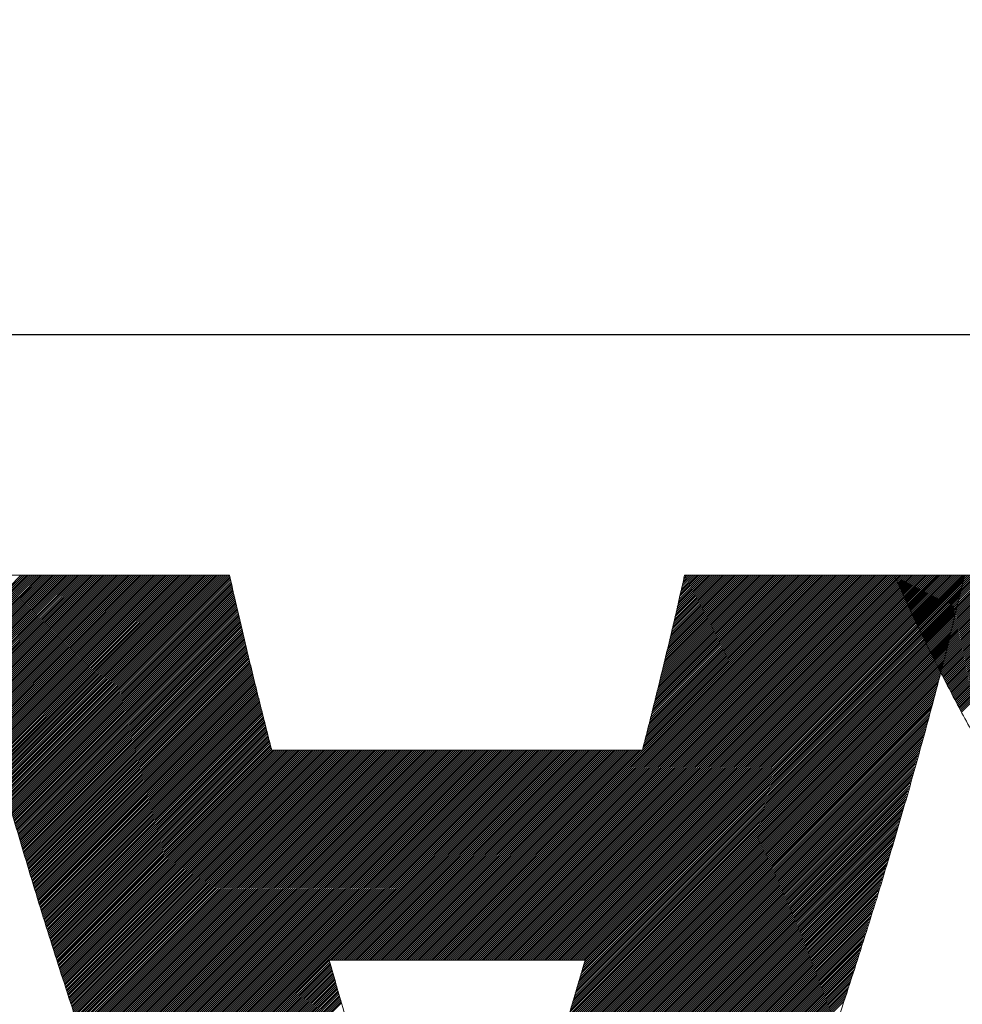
# Model space of a CAD drawing. Header units: millimetres. Extents: x 0 to 1300, y 0 to 891.
# Tile 63 of 127: x 175 to 179.31, y 585.44 to 589.94. Entities that reach past the tile are written whole.
import ezdxf

# ---------------------------------------------------------------- set-up
doc = ezdxf.new("R2010")
doc.units = ezdxf.units.MM
doc.header["$LTSCALE"] = 0.545669
doc.layers.add('NoLayerName_001', color=7, linetype='Continuous')

# ---------------------------------------------------------------- blocks, each defined once
blk = doc.blocks.new('JZB_0008')
at = {"layer": 'NoLayerName_001', "color": 7, "linetype": 'Continuous', "lineweight": 25}
for p, q in [((11.0059, 4.8402), (10.7433, 4.5776)), ((11.0148, 4.8402), (10.745, 4.5704)), ((11.0237, 4.8402), (10.7467, 4.5632)), ((11.0326, 4.8402), (10.7484, 4.5561)), ((11.0415, 4.8402), (10.7502, 4.5489)), ((11.0504, 4.8402), (10.7519, 4.5417)), ((11.0593, 4.8402), (10.7537, 4.5346)), ((11.0682, 4.8402), (10.7556, 4.5276)), ((11.0771, 4.8402), (10.7574, 4.5205)), ((11.086, 4.8402), (10.7592, 4.5134)), ((11.095, 4.8402), (10.7611, 4.5063)), ((11.1039, 4.8402), (10.7629, 4.4992)), ((11.1128, 4.8402), (10.7647, 4.4922)), ((11.1217, 4.8402), (10.7665, 4.4851)), ((11.1306, 4.8402), (10.7684, 4.478)), ((11.1395, 4.8402), (10.7702, 4.4709)), ((11.1484, 4.8402), (10.772, 4.4638)), ((11.1573, 4.8402), (10.7739, 4.4568)), ((11.1662, 4.8402), (10.7757, 4.4497)), ((11.1751, 4.8402), (10.7775, 4.4426)), ((11.184, 4.8402), (10.7793, 4.4355)), ((11.1929, 4.8402), (10.7812, 4.4284)), ((11.2019, 4.8402), (10.783, 4.4214)), ((11.2108, 4.8402), (10.7848, 4.4143)), ((11.2197, 4.8402), (10.7867, 4.4072)), ((11.2286, 4.8402), (10.7885, 4.4001)), ((11.2375, 4.8402), (10.7903, 4.393)), ((11.2464, 4.8402), (10.7922, 4.386)), ((11.2553, 4.8402), (10.794, 4.3789)), ((11.2642, 4.8402), (10.7958, 4.3718)), ((11.2731, 4.8402), (10.7976, 4.3647)), ((11.282, 4.8402), (10.7995, 4.3576)), ((11.2909, 4.8402), (10.8013, 4.3506)), ((11.2998, 4.8402), (10.8031, 4.3435)), ((11.3088, 4.8402), (10.805, 4.3364)), ((11.3177, 4.8402), (10.8068, 4.3293)), ((11.3266, 4.8402), (10.8086, 4.3223)), ((11.3355, 4.8402), (10.8104, 4.3152)), ((11.3444, 4.8402), (10.8123, 4.3081)), ((11.3533, 4.8402), (10.8141, 4.301)), ((11.3622, 4.8402), (10.8159, 4.2939)), ((11.3711, 4.8402), (10.8178, 4.2869)), ((11.38, 4.8402), (10.8196, 4.2798)), ((11.3889, 4.8402), (10.8214, 4.2727)), ((11.3978, 4.8402), (10.8232, 4.2656)), ((11.4067, 4.8402), (10.8251, 4.2585)), ((11.4157, 4.8402), (10.8269, 4.2515)), ((11.4246, 4.8402), (10.8287, 4.2444)), ((11.4335, 4.8402), (10.8306, 4.2373)), ((11.4424, 4.8402), (10.8325, 4.2303)), ((11.4513, 4.8402), (10.8344, 4.2234)), ((11.4602, 4.8402), (10.8364, 4.2164)), ((11.4691, 4.8402), (10.8384, 4.2095)), ((11.478, 4.8402), (10.8403, 4.2025)), ((11.4869, 4.8402), (10.8423, 4.1956)), ((11.4958, 4.8402), (10.8442, 4.1886)), ((11.5047, 4.8402), (10.8462, 4.1817)), ((11.5136, 4.8402), (10.8482, 4.1747)), ((11.5226, 4.8402), (10.8501, 4.1678)), ((11.5315, 4.8402), (10.8521, 4.1608)), ((11.5404, 4.8402), (10.8541, 4.1539)), ((11.5493, 4.8402), (10.856, 4.1469)), ((11.5582, 4.8402), (10.858, 4.14)), ((11.5671, 4.8402), (10.8599, 4.133)), ((11.576, 4.8402), (10.8619, 4.1261)), ((11.5849, 4.8402), (10.8639, 4.1192)), ((11.5938, 4.8402), (10.8658, 4.1122)), ((11.6027, 4.8402), (10.8678, 4.1053)), ((11.6116, 4.8402), (10.8697, 4.0983)), ((11.6206, 4.8402), (10.8717, 4.0914)), ((11.6295, 4.8402), (10.8737, 4.0844)), ((11.6384, 4.8402), (10.8756, 4.0775)), ((11.6473, 4.8402), (10.8776, 4.0705)), ((11.6562, 4.8402), (10.8795, 4.0636)), ((11.6651, 4.8402), (10.8815, 4.0566)), ((11.674, 4.8402), (10.8835, 4.0497)), ((11.6829, 4.8402), (10.8854, 4.0427)), ((11.6918, 4.8402), (10.8874, 4.0358)), ((11.7007, 4.8402), (10.8893, 4.0288)), ((11.7096, 4.8402), (10.8913, 4.0219)), ((11.7185, 4.8402), (10.8933, 4.0149)), ((11.7275, 4.8402), (10.8952, 4.008)), ((11.7364, 4.8402), (10.8972, 4.001)), ((11.7453, 4.8402), (10.8992, 3.9941)), ((11.7542, 4.8402), (10.9011, 3.9871)), ((11.7631, 4.8402), (10.9031, 3.9802)), ((11.772, 4.8402), (10.905, 3.9733)), ((11.7809, 4.8402), (10.907, 3.9663)), ((11.7898, 4.8402), (10.909, 3.9594)), ((11.7987, 4.8402), (10.9109, 3.9524)), ((11.8076, 4.8402), (10.9129, 3.9455)), ((11.8165, 4.8402), (10.9148, 3.9385)), ((11.8254, 4.8402), (10.9168, 3.9316)), ((11.8344, 4.8402), (10.9188, 3.9246)), ((11.8433, 4.8402), (10.9207, 3.9177)), ((11.8522, 4.8402), (10.9227, 3.9107)), ((11.8611, 4.8402), (10.9246, 3.9038)), ((11.87, 4.8402), (10.9266, 3.8968)), ((11.8789, 4.8402), (10.9286, 3.8899)), ((11.8878, 4.8402), (10.9305, 3.8829)), ((11.8967, 4.8402), (10.9325, 3.876)), ((11.9056, 4.8402), (10.9344, 3.869)), ((11.9145, 4.8402), (10.9364, 3.8621)), ((11.9234, 4.8402), (10.9384, 3.8551)), ((11.9323, 4.8402), (10.9403, 3.8482)), ((11.9413, 4.8402), (10.9423, 3.8413)), ((11.9502, 4.8402), (10.9443, 3.8343)), ((11.9591, 4.8402), (10.9462, 3.8274)), ((11.9616, 4.8339), (10.9482, 3.8204)), ((11.9633, 4.8266), (10.9501, 3.8135)), ((11.965, 4.8194), (10.9521, 3.8065)), ((14.6494, 4.8402), (12.8899, 3.0807)), ((14.6583, 4.8402), (12.8988, 3.0807)), ((14.6672, 4.8402), (12.9078, 3.0807)), ((14.6761, 4.8402), (12.9167, 3.0807)), ((14.6851, 4.8402), (12.9256, 3.0807)), ((14.694, 4.8402), (12.9345, 3.0807)), ((14.7029, 4.8402), (12.9434, 3.0807)), ((14.7118, 4.8402), (12.9523, 3.0807)), ((14.7207, 4.8402), (12.9612, 3.0807)), ((14.7296, 4.8402), (12.9701, 3.0807)), ((14.7385, 4.8402), (12.979, 3.0807)), ((14.7474, 4.8402), (12.9879, 3.0807)), ((14.7563, 4.8402), (12.9968, 3.0807)), ((14.7652, 4.8402), (13.0057, 3.0807)), ((14.7741, 4.8402), (13.0147, 3.0807)), ((14.783, 4.8402), (13.0236, 3.0807)), ((14.792, 4.8402), (13.0325, 3.0807)), ((14.8009, 4.8402), (13.0414, 3.0807)), ((14.8098, 4.8402), (13.0503, 3.0807)), ((14.8187, 4.8402), (13.0592, 3.0807)), ((14.8276, 4.8402), (13.0681, 3.0807)), ((14.8365, 4.8402), (13.077, 3.0807)), ((14.8454, 4.8402), (13.0859, 3.0807)), ((14.8543, 4.8402), (13.0948, 3.0807)), ((14.8632, 4.8402), (13.1037, 3.0807)), ((14.8721, 4.8402), (13.1126, 3.0807)), ((14.881, 4.8402), (13.1216, 3.0807)), ((14.8899, 4.8402), (13.1305, 3.0807)), ((14.8989, 4.8402), (13.1394, 3.0807)), ((14.9078, 4.8402), (13.1483, 3.0807)), ((14.9167, 4.8402), (13.1572, 3.0807)), ((14.9256, 4.8402), (13.1661, 3.0807)), ((14.9345, 4.8402), (13.175, 3.0807)), ((14.9434, 4.8402), (13.1839, 3.0807)), ((14.9523, 4.8402), (13.1928, 3.0807)), ((14.9612, 4.8402), (13.2017, 3.0807)), ((14.9701, 4.8402), (13.2106, 3.0807)), ((14.979, 4.8402), (13.2196, 3.0807)), ((14.9879, 4.8402), (13.2285, 3.0807)), ((14.9968, 4.8402), (13.2374, 3.0807)), ((15.0058, 4.8402), (13.2463, 3.0807)), ((15.0147, 4.8402), (13.2552, 3.0807)), ((15.0236, 4.8402), (13.2641, 3.0807)), ((15.0325, 4.8402), (13.273, 3.0807)), ((15.0414, 4.8402), (13.2819, 3.0807)), ((15.0503, 4.8402), (13.2908, 3.0807)), ((15.0592, 4.8402), (13.2997, 3.0807)), ((15.0681, 4.8402), (13.3086, 3.0807)), ((15.077, 4.8402), (13.3175, 3.0807)), ((15.0859, 4.8402), (13.3265, 3.0807)), ((15.0948, 4.8402), (13.3354, 3.0807)), ((15.1037, 4.8402), (13.3443, 3.0807)), ((15.1127, 4.8402), (13.3532, 3.0807)), ((15.1216, 4.8402), (13.3621, 3.0807)), ((15.1305, 4.8402), (13.371, 3.0807)), ((15.1394, 4.8402), (13.3799, 3.0807)), ((15.1483, 4.8402), (13.3888, 3.0807)), ((15.1572, 4.8402), (13.3977, 3.0807)), ((15.1661, 4.8402), (13.4066, 3.0807)), ((15.175, 4.8402), (13.4155, 3.0807)), ((15.1839, 4.8402), (13.4244, 3.0807)), ((15.1928, 4.8402), (13.4334, 3.0807)), ((15.2017, 4.8402), (13.4423, 3.0807)), ((15.2106, 4.8402), (13.4512, 3.0807)), ((15.2196, 4.8402), (13.4601, 3.0807)), ((15.2285, 4.8402), (13.469, 3.0807)), ((15.2374, 4.8402), (13.4779, 3.0807)), ((15.2463, 4.8402), (13.4868, 3.0807)), ((15.2552, 4.8402), (13.4957, 3.0807)), ((15.2641, 4.8402), (13.5046, 3.0807)), ((15.273, 4.8402), (13.5135, 3.0807)), ((15.2819, 4.8402), (13.5224, 3.0807)), ((15.2908, 4.8402), (13.5313, 3.0807)), ((15.2997, 4.8402), (13.5403, 3.0807)), ((15.3086, 4.8402), (13.5492, 3.0807)), ((15.3176, 4.8402), (13.5581, 3.0807)), ((15.3183, 4.832), (13.567, 3.0807)), ((15.3155, 4.8203), (13.5759, 3.0807)), ((14.6405, 4.8402), (13.8497, 4.0494)), ((14.6316, 4.8402), (13.8527, 4.0613)), ((14.6227, 4.8402), (13.8556, 4.0731)), ((14.6138, 4.8402), (13.8586, 4.085)), ((14.6049, 4.8402), (13.8615, 4.0969)), ((14.596, 4.8402), (13.8645, 4.1087)), ((14.5871, 4.8402), (13.8674, 4.1206)), ((14.5782, 4.8402), (13.8704, 4.1325)), ((14.5692, 4.8402), (13.8734, 4.1443)), ((14.5603, 4.8402), (13.8763, 4.1562)), ((14.5514, 4.8402), (13.8793, 4.1681)), ((14.5425, 4.8402), (13.8822, 4.1799)), ((14.5336, 4.8402), (13.8852, 4.1918)), ((14.5247, 4.8402), (13.8881, 4.2037)), ((14.5158, 4.8402), (13.8911, 4.2155)), ((14.5069, 4.8402), (13.8941, 4.2274)), ((14.498, 4.8402), (13.897, 4.2392)), ((14.4891, 4.8402), (13.9, 4.2511)), ((14.4802, 4.8402), (13.9029, 4.263)), ((14.4712, 4.8402), (13.9059, 4.2748)), ((14.4623, 4.8402), (13.9088, 4.2867)), ((14.4534, 4.8402), (13.9118, 4.2986)), ((14.4445, 4.8402), (13.9148, 4.3104)), ((14.4356, 4.8402), (13.9177, 4.3223)), ((14.4267, 4.8402), (13.9207, 4.3342)), ((14.4178, 4.8402), (13.9236, 4.346)), ((14.4089, 4.8402), (13.9266, 4.3579)), ((14.4, 4.8402), (13.9295, 4.3698)), ((14.3911, 4.8402), (13.9325, 4.3816)), ((14.3822, 4.8402), (13.9354, 4.3935)), ((14.3733, 4.8402), (13.9384, 4.4054)), ((14.3643, 4.8402), (13.9414, 4.4172)), ((14.3554, 4.8402), (13.9443, 4.4291)), ((14.3465, 4.8402), (13.9473, 4.441)), ((14.3376, 4.8402), (13.9502, 4.4528)), ((14.3287, 4.8402), (13.9529, 4.4644)), ((14.3198, 4.8402), (13.9556, 4.476)), ((14.3109, 4.8402), (13.9583, 4.4876)), ((14.302, 4.8402), (13.961, 4.4992)), ((14.2931, 4.8402), (13.9637, 4.5108)), ((14.2842, 4.8402), (13.9664, 4.5224)), ((14.2753, 4.8402), (13.9691, 4.534)), ((14.2664, 4.8402), (13.9718, 4.5457)), ((14.2574, 4.8402), (13.9745, 4.5573)), ((14.2485, 4.8402), (13.9772, 4.5689)), ((14.2396, 4.8402), (13.9799, 4.5805)), ((14.2307, 4.8402), (13.9826, 4.5921)), ((14.2218, 4.8402), (13.9853, 4.6037)), ((14.2129, 4.8402), (13.988, 4.6153)), ((14.204, 4.8402), (13.9907, 4.6269)), ((14.1951, 4.8402), (13.9934, 4.6385)), ((14.1862, 4.8402), (13.9961, 4.6501)), ((14.1773, 4.8402), (13.9987, 4.6617)), ((14.1684, 4.8402), (14.0014, 4.6733)), ((14.1595, 4.8402), (14.0041, 4.6849)), ((14.1505, 4.8402), (14.0068, 4.6965)), ((14.1416, 4.8402), (14.0095, 4.7081)), ((14.1327, 4.8402), (14.0122, 4.7197)), ((14.1238, 4.8402), (14.0149, 4.7313)), ((14.1149, 4.8402), (14.0176, 4.7429)), ((14.106, 4.8402), (14.0203, 4.7545)), ((14.0971, 4.8402), (14.023, 4.7661)), ((14.0882, 4.8402), (14.0257, 4.7777)), ((14.0793, 4.8402), (14.0284, 4.7893)), ((14.0704, 4.8402), (14.0311, 4.8009)), ((14.0615, 4.8402), (14.0338, 4.8125)), ((14.0526, 4.8402), (14.0365, 4.8241)), ((14.0436, 4.8402), (14.0392, 4.8357)), ((15.0059, 4.8403), (15.0016, 4.836)), ((15.0148, 4.8403), (15.0043, 4.8298)), ((15.0237, 4.8403), (15.007, 4.8237)), ((15.0326, 4.8403), (15.0097, 4.8175)), ((15.0415, 4.8403), (15.0125, 4.8113)), ((15.0504, 4.8403), (15.0152, 4.8051)), ((15.0593, 4.8403), (15.0179, 4.7989)), ((15.0682, 4.8403), (15.0206, 4.7927)), ((15.0771, 4.8403), (15.0234, 4.7865)), ((15.086, 4.8403), (15.0261, 4.7804)), ((15.0949, 4.8403), (15.0289, 4.7743)), ((15.1039, 4.8403), (15.0317, 4.7682)), ((15.1128, 4.8403), (15.0345, 4.7621)), ((15.1217, 4.8403), (15.0373, 4.756)), ((15.1306, 4.8403), (15.0401, 4.7499)), ((15.1395, 4.8403), (15.0429, 4.7438)), ((15.1484, 4.8403), (15.0457, 4.7376)), ((15.1573, 4.8403), (15.0485, 4.7315)), ((15.1662, 4.8403), (15.0513, 4.7254)), ((15.1751, 4.8403), (15.0541, 4.7193)), ((15.184, 4.8403), (15.0569, 4.7132)), ((15.1929, 4.8403), (15.0597, 4.7071)), ((15.2019, 4.8403), (15.0625, 4.701)), ((15.2108, 4.8403), (15.0653, 4.6949)), ((15.2197, 4.8403), (15.0681, 4.6888)), ((15.2286, 4.8403), (15.0709, 4.6826)), ((15.2375, 4.8403), (15.0737, 4.6765)), ((15.2464, 4.8403), (15.0765, 4.6704)), ((15.2553, 4.8403), (15.0793, 4.6643)), ((15.2642, 4.8403), (15.0822, 4.6583)), ((15.2731, 4.8403), (15.0852, 4.6524)), ((15.282, 4.8403), (15.0881, 4.6464)), ((15.2909, 4.8403), (15.091, 4.6404)), ((15.2998, 4.8403), (15.0939, 4.6344)), ((15.3088, 4.8403), (15.0969, 4.6284)), ((15.3177, 4.8403), (15.0998, 4.6225)), ((15.3266, 4.8403), (15.1027, 4.6165)), ((15.3355, 4.8403), (15.1057, 4.6105)), ((15.3444, 4.8403), (15.1086, 4.6045)), ((15.3533, 4.8403), (15.1115, 4.5985)), ((15.3622, 4.8403), (15.1144, 4.5926)), ((15.3711, 4.8403), (15.1174, 4.5866)), ((15.38, 4.8403), (15.1203, 4.5806)), ((15.3889, 4.8403), (15.1232, 4.5746)), ((15.3978, 4.8403), (15.1262, 4.5686)), ((15.4067, 4.8403), (15.1291, 4.5627)), ((15.4157, 4.8403), (15.132, 4.5567)), ((15.4246, 4.8403), (15.1349, 4.5507)), ((15.4335, 4.8403), (15.1379, 4.5447)), ((15.4424, 4.8403), (15.1408, 4.5387)), ((15.4513, 4.8403), (15.1437, 4.5328)), ((15.4602, 4.8403), (15.1467, 4.5268)), ((15.4691, 4.8403), (15.1496, 4.5208)), ((15.478, 4.8403), (15.1525, 4.5148)), ((15.4869, 4.8403), (15.1554, 4.5088)), ((15.4958, 4.8403), (15.1584, 4.5029)), ((15.5047, 4.8403), (15.1613, 4.4969)), ((15.5136, 4.8403), (15.1642, 4.4909)), ((15.5226, 4.8403), (15.1672, 4.4849)), ((15.5315, 4.8403), (15.1701, 4.4789)), ((15.5404, 4.8403), (15.173, 4.473)), ((15.5493, 4.8403), (15.1759, 4.467)), ((15.5582, 4.8403), (15.1789, 4.461)), ((15.5671, 4.8403), (15.1818, 4.455)), ((15.576, 4.8403), (15.1847, 4.4491)), ((15.5849, 4.8403), (15.1877, 4.4431)), ((15.5938, 4.8403), (15.1906, 4.4371)), ((15.6027, 4.8403), (15.1935, 4.4311)), ((15.6116, 4.8403), (15.1964, 4.4251)), ((15.6205, 4.8403), (15.1994, 4.4192)), ((15.6295, 4.8403), (15.2023, 4.4132)), ((15.6384, 4.8403), (15.2054, 4.4074)), ((15.6473, 4.8403), (15.2085, 4.4015)), ((15.6562, 4.8403), (15.2116, 4.3957)), ((15.6651, 4.8403), (15.2146, 4.3899)), ((15.674, 4.8403), (15.2177, 4.384)), ((15.6829, 4.8403), (15.2208, 4.3782)), ((15.6918, 4.8403), (15.2239, 4.3724)), ((15.7007, 4.8403), (15.2269, 4.3665)), ((15.7096, 4.8403), (15.23, 4.3607)), ((15.7185, 4.8403), (15.2331, 4.3549)), ((15.7274, 4.8403), (15.2362, 4.349)), ((15.7364, 4.8403), (15.2392, 4.3432)), ((15.7453, 4.8403), (15.2423, 4.3374)), ((15.7542, 4.8403), (15.2454, 4.3315)), ((15.7631, 4.8403), (15.2485, 4.3257)), ((15.772, 4.8403), (15.2515, 4.3199)), ((15.7809, 4.8403), (15.2546, 4.314)), ((15.7898, 4.8403), (15.2577, 4.3082)), ((15.7987, 4.8403), (15.2608, 4.3024)), ((15.8076, 4.8403), (15.2638, 4.2965)), ((15.8165, 4.8403), (15.2669, 4.2907)), ((15.8254, 4.8403), (15.27, 4.2849)), ((15.8343, 4.8403), (15.273, 4.279)), ((15.8433, 4.8403), (15.2761, 4.2732)), ((15.8522, 4.8403), (15.2792, 4.2674)), ((15.8611, 4.8403), (15.2823, 4.2615)), ((15.87, 4.8403), (15.2853, 4.2557)), ((15.8789, 4.8403), (15.2884, 4.2499)), ((15.8878, 4.8403), (15.2915, 4.244)), ((15.8967, 4.8403), (15.2946, 4.2382)), ((15.9056, 4.8403), (15.2976, 4.2324)), ((15.9145, 4.8403), (15.3007, 4.2265)), ((15.9234, 4.8403), (15.3038, 4.2207)), ((15.9323, 4.8403), (15.3069, 4.2149)), ((11.9667, 4.8122), (10.9541, 3.7996)), ((11.9683, 4.8049), (10.956, 3.7926)), ((11.97, 4.7977), (10.958, 3.7857)), ((11.9717, 4.7905), (10.9599, 3.7787)), ((11.9734, 4.7832), (10.9619, 3.7718)), ((11.9751, 4.776), (10.9639, 3.7648)), ((15.3042, 4.7734), (13.5741, 3.0433)), ((15.307, 4.7851), (13.5778, 3.056)), ((15.3098, 4.7968), (13.5816, 3.0686)), ((15.3126, 4.8086), (13.5848, 3.0807)), ((11.9767, 4.7688), (10.9658, 3.7579)), ((11.9784, 4.7616), (10.9678, 3.7509)), ((11.9801, 4.7543), (10.9697, 3.744)), ((11.9818, 4.7471), (10.9717, 3.737)), ((11.9834, 4.7399), (10.9737, 3.7301)), ((11.9851, 4.7326), (10.9756, 3.7231)), ((15.2929, 4.7265), (13.5592, 2.9928)), ((15.2957, 4.7382), (13.5629, 3.0054)), ((15.2985, 4.7499), (13.5667, 3.0181)), ((15.3014, 4.7617), (13.5704, 3.0307)), ((11.9868, 4.7254), (10.9776, 3.7162)), ((11.9885, 4.7182), (10.9796, 3.7092)), ((11.9902, 4.7109), (10.9815, 3.7023)), ((11.9918, 4.7037), (10.9835, 3.6954)), ((11.9935, 4.6965), (10.9854, 3.6884)), ((11.9952, 4.6893), (10.9874, 3.6815)), ((11.9969, 4.682), (10.9894, 3.6745)), ((15.2844, 4.6913), (13.548, 2.9549)), ((15.2872, 4.703), (13.5518, 2.9675)), ((15.2901, 4.7147), (13.5555, 2.9802)), ((11.9985, 4.6748), (10.9913, 3.6676)), ((12.0002, 4.6676), (10.9933, 3.6606)), ((12.0019, 4.6603), (10.9952, 3.6537)), ((12.0036, 4.6531), (10.9972, 3.6467)), ((12.0053, 4.6459), (10.9992, 3.6398)), ((12.0069, 4.6386), (11.0011, 3.6328)), ((15.2731, 4.6444), (13.5332, 2.9044)), ((15.276, 4.6561), (13.5369, 2.917)), ((15.2788, 4.6678), (13.5406, 2.9296)), ((15.2816, 4.6796), (13.5443, 2.9423)), ((12.0086, 4.6314), (11.0031, 3.6259)), ((12.0103, 4.6242), (11.005, 3.6189)), ((12.012, 4.6169), (11.007, 3.612)), ((12.0136, 4.6097), (11.009, 3.605)), ((12.0153, 4.6025), (11.011, 3.5981)), ((12.017, 4.5953), (11.0131, 3.5914)), ((15.2619, 4.5974), (13.5183, 2.8539)), ((15.2647, 4.6092), (13.522, 2.8665)), ((15.2675, 4.6209), (13.5257, 2.8791)), ((15.2703, 4.6326), (13.5294, 2.8917)), ((12.0187, 4.588), (11.0152, 3.5846)), ((12.0204, 4.5808), (11.0173, 3.5778)), ((12.022, 4.5736), (11.0194, 3.571)), ((12.0237, 4.5663), (11.0215, 3.5642)), ((12.0254, 4.5591), (11.0237, 3.5574)), ((12.0271, 4.5519), (11.0258, 3.5506)), ((15.2506, 4.5505), (13.5034, 2.8033)), ((15.2534, 4.5623), (13.5071, 2.816)), ((15.2562, 4.574), (13.5108, 2.8286)), ((15.259, 4.5857), (13.5145, 2.8412)), ((12.0287, 4.5446), (11.0279, 3.5438)), ((12.0304, 4.5374), (11.03, 3.537)), ((12.0321, 4.5302), (11.0321, 3.5302)), ((12.0338, 4.523), (11.0342, 3.5234)), ((12.0355, 4.5157), (11.0363, 3.5166)), ((12.0371, 4.5085), (11.0384, 3.5098)), ((15.2384, 4.5027), (13.4885, 2.7528)), ((15.2415, 4.5147), (13.4922, 2.7654)), ((15.2446, 4.5267), (13.4959, 2.7781)), ((15.2477, 4.5387), (13.4997, 2.7907)), ((12.0388, 4.5013), (11.0406, 3.503)), ((12.0405, 4.494), (11.0427, 3.4962)), ((12.0422, 4.4868), (11.0448, 3.4894)), ((12.0439, 4.4796), (11.0469, 3.4826)), ((12.0455, 4.4723), (11.049, 3.4758)), ((12.0472, 4.4651), (11.0511, 3.469)), ((12.0489, 4.4579), (11.0532, 3.4622)), ((15.229, 4.4666), (13.477, 2.7146)), ((15.2321, 4.4786), (13.481, 2.7275)), ((15.2352, 4.4907), (13.4848, 2.7402)), ((12.0506, 4.4507), (11.0553, 3.4554)), ((12.0524, 4.4435), (11.0575, 3.4486)), ((12.0541, 4.4364), (11.0596, 3.4418)), ((12.0559, 4.4293), (11.0617, 3.435)), ((12.0577, 4.4222), (11.0638, 3.4282)), ((12.0595, 4.415), (11.0659, 3.4214)), ((15.2166, 4.4186), (13.4613, 2.6633)), ((15.2197, 4.4306), (13.4653, 2.6761)), ((15.2228, 4.4426), (13.4692, 2.689)), ((15.2259, 4.4546), (13.4731, 2.7018)), ((12.0613, 4.4079), (11.068, 3.4147)), ((12.063, 4.4008), (11.0701, 3.4079)), ((12.0648, 4.3936), (11.0722, 3.4011)), ((12.0666, 4.3865), (11.0744, 3.3943)), ((12.0684, 4.3794), (11.0765, 3.3875)), ((12.0702, 4.3722), (11.0786, 3.3807)), ((15.2042, 4.3705), (13.4457, 2.612)), ((15.2073, 4.3825), (13.4496, 2.6248)), ((15.2104, 4.3946), (13.4535, 2.6376)), ((15.2135, 4.4066), (13.4574, 2.6505)), ((12.0719, 4.3651), (11.0807, 3.3739)), ((12.0737, 4.358), (11.0828, 3.3671)), ((12.0755, 4.3509), (11.0849, 3.3603)), ((12.0773, 4.3437), (11.087, 3.3535)), ((12.079, 4.3366), (11.0891, 3.3467)), ((12.0808, 4.3295), (11.0913, 3.3399)), ((12.0826, 4.3223), (11.0934, 3.3331)), ((15.1918, 4.3225), (13.43, 2.5606)), ((15.1949, 4.3345), (13.4339, 2.5735)), ((15.198, 4.3465), (13.4378, 2.5863)), ((15.2011, 4.3585), (13.4417, 2.5991)), ((12.0844, 4.3152), (11.0955, 3.3263)), ((12.0862, 4.3081), (11.0976, 3.3195)), ((12.0879, 4.3009), (11.0997, 3.3127)), ((12.0897, 4.2938), (11.1018, 3.3059)), ((12.0915, 4.2867), (11.1039, 3.2991)), ((12.0933, 4.2796), (11.106, 3.2923)), ((15.1825, 4.2864), (13.4182, 2.5221)), ((15.1856, 4.2985), (13.4221, 2.535)), ((15.1887, 4.3105), (13.426, 2.5478)), ((12.095, 4.2724), (11.1081, 3.2855)), ((12.0968, 4.2653), (11.1103, 3.2787)), ((12.0986, 4.2582), (11.1124, 3.2719)), ((12.1004, 4.251), (11.1145, 3.2651)), ((12.1022, 4.2439), (11.1166, 3.2583)), ((12.1039, 4.2368), (11.1187, 3.2515)), ((15.1701, 4.2384), (13.4025, 2.4708)), ((15.1732, 4.2504), (13.4064, 2.4836)), ((15.1763, 4.2624), (13.4103, 2.4965)), ((15.1794, 4.2744), (13.4143, 2.5093)), ((12.1057, 4.2296), (11.1208, 3.2447)), ((12.1075, 4.2225), (11.1229, 3.238)), ((12.1093, 4.2154), (11.125, 3.2312)), ((12.1111, 4.2082), (11.1272, 3.2244)), ((12.1128, 4.2011), (11.1293, 3.2176)), ((12.1146, 4.194), (11.1314, 3.2108)), ((12.1164, 4.1869), (11.1335, 3.204)), ((15.1562, 4.1889), (13.3868, 2.4195)), ((15.1597, 4.2013), (13.3907, 2.4323)), ((15.1632, 4.2137), (13.3946, 2.4451)), ((15.1667, 4.2261), (13.3986, 2.458)), ((12.1182, 4.1797), (11.1356, 3.1972)), ((12.1199, 4.1726), (11.1377, 3.1904)), ((12.1217, 4.1655), (11.1398, 3.1836)), ((12.1235, 4.1583), (11.1419, 3.1768)), ((12.1253, 4.1512), (11.1441, 3.17)), ((12.1271, 4.1441), (11.1462, 3.1632)), ((15.1456, 4.1516), (13.375, 2.381)), ((15.1491, 4.164), (13.3789, 2.3938)), ((15.1526, 4.1764), (13.3829, 2.4067)), ((12.1288, 4.1369), (11.1483, 3.1564)), ((12.1306, 4.1298), (11.1504, 3.1496)), ((12.1324, 4.1227), (11.1525, 3.1428)), ((12.1342, 4.1156), (11.1546, 3.136)), ((12.1359, 4.1084), (11.1567, 3.1292)), ((12.1377, 4.1013), (11.1588, 3.1224)), ((15.1316, 4.102), (13.3584, 2.3288)), ((15.1351, 4.1144), (13.3626, 2.3418)), ((15.1386, 4.1268), (13.3667, 2.3549)), ((15.1421, 4.1392), (13.3708, 2.3679)), ((12.1395, 4.0942), (11.161, 3.1156)), ((12.1413, 4.087), (11.1631, 3.1088)), ((12.1431, 4.0799), (11.1652, 3.102)), ((12.1448, 4.0728), (11.1673, 3.0952)), ((12.1466, 4.0656), (11.1694, 3.0884)), ((12.1484, 4.0585), (11.1715, 3.0816)), ((12.1502, 4.0514), (11.1736, 3.0748)), ((15.1176, 4.0523), (13.3418, 2.2766)), ((15.1211, 4.0647), (13.346, 2.2896)), ((15.1246, 4.0771), (13.3501, 2.3027)), ((15.1281, 4.0896), (13.3543, 2.3157)), ((12.152, 4.0443), (11.1757, 3.068)), ((12.1572, 4.0406), (11.1779, 3.0613)), ((12.1661, 4.0406), (11.18, 3.0545)), ((12.175, 4.0406), (11.1821, 3.0477)), ((12.1839, 4.0406), (11.1842, 3.0409)), ((12.1929, 4.0406), (11.1863, 3.0341)), ((12.2018, 4.0406), (11.1884, 3.0273)), ((12.2107, 4.0406), (11.1905, 3.0205)), ((12.2196, 4.0406), (11.1926, 3.0137)), ((12.2285, 4.0406), (11.1948, 3.0069)), ((12.2374, 4.0406), (11.1969, 3.0001)), ((12.2463, 4.0406), (11.199, 2.9933)), ((12.2552, 4.0406), (11.2011, 2.9865)), ((12.2641, 4.0406), (11.2032, 2.9797)), ((12.273, 4.0406), (11.2053, 2.9729)), ((12.2819, 4.0406), (11.2074, 2.9661)), ((12.2908, 4.0406), (11.2095, 2.9593)), ((12.2998, 4.0406), (11.2117, 2.9525)), ((12.3087, 4.0406), (11.2139, 2.9458)), ((12.3176, 4.0406), (11.2161, 2.9392)), ((12.3265, 4.0406), (11.2184, 2.9325)), ((12.3354, 4.0406), (11.2206, 2.9259)), ((12.3443, 4.0406), (11.2229, 2.9192)), ((12.3532, 4.0406), (11.2251, 2.9125)), ((12.3621, 4.0406), (11.2274, 2.9059)), ((12.371, 4.0406), (11.2296, 2.8992)), ((12.3799, 4.0406), (11.2319, 2.8926)), ((12.3888, 4.0406), (11.2341, 2.8859)), ((12.3978, 4.0406), (11.2364, 2.8792)), ((12.4067, 4.0406), (11.2386, 2.8726)), ((12.4156, 4.0406), (11.2409, 2.8659)), ((12.4245, 4.0406), (11.2431, 2.8593)), ((12.4334, 4.0406), (11.2454, 2.8526)), ((12.4423, 4.0406), (11.2476, 2.8459)), ((12.4512, 4.0406), (11.2499, 2.8393)), ((12.4601, 4.0406), (11.2521, 2.8326)), ((12.469, 4.0406), (11.2544, 2.826)), ((12.4779, 4.0406), (11.2566, 2.8193)), ((12.4868, 4.0406), (11.2589, 2.8126)), ((12.4957, 4.0406), (11.2611, 2.806)), ((12.5047, 4.0406), (11.2634, 2.7993)), ((12.5136, 4.0406), (11.2656, 2.7927)), ((12.5225, 4.0406), (11.2678, 2.786)), ((12.5314, 4.0406), (11.2701, 2.7793)), ((12.5403, 4.0406), (11.2723, 2.7727)), ((12.5492, 4.0406), (11.2746, 2.766)), ((12.5581, 4.0406), (11.2768, 2.7594)), ((12.567, 4.0406), (11.2791, 2.7527)), ((12.5759, 4.0406), (11.2813, 2.746)), ((12.5848, 4.0406), (11.2836, 2.7394)), ((12.5937, 4.0406), (11.2858, 2.7327)), ((12.6026, 4.0406), (11.2881, 2.7261)), ((12.6116, 4.0406), (11.2903, 2.7194)), ((12.6205, 4.0406), (11.2926, 2.7127)), ((12.6294, 4.0406), (11.2948, 2.7061)), ((12.6383, 4.0406), (11.2971, 2.6994)), ((12.6472, 4.0406), (11.2993, 2.6928)), ((12.6561, 4.0406), (11.3016, 2.6861)), ((12.665, 4.0406), (11.3038, 2.6794)), ((12.6739, 4.0406), (11.3061, 2.6728)), ((12.6828, 4.0406), (11.3083, 2.6661)), ((12.6917, 4.0406), (11.3106, 2.6595)), ((12.7006, 4.0406), (11.3128, 2.6528)), ((12.7095, 4.0406), (11.3151, 2.6461)), ((12.7185, 4.0406), (11.3173, 2.6395)), ((12.7274, 4.0406), (11.3196, 2.6328)), ((12.7363, 4.0406), (11.3218, 2.6262)), ((12.7452, 4.0406), (11.3241, 2.6195)), ((12.7541, 4.0406), (11.3263, 2.6128)), ((12.763, 4.0406), (11.3285, 2.6062)), ((12.7719, 4.0406), (11.3308, 2.5995)), ((12.7808, 4.0406), (11.333, 2.5929)), ((12.7897, 4.0406), (11.3353, 2.5862)), ((12.7986, 4.0406), (11.3375, 2.5795)), ((12.8075, 4.0406), (11.3398, 2.5729)), ((12.8164, 4.0406), (11.342, 2.5662)), ((12.8254, 4.0406), (11.3443, 2.5596)), ((12.8343, 4.0406), (11.3465, 2.5529)), ((12.8432, 4.0406), (11.3488, 2.5462)), ((12.8521, 4.0406), (11.351, 2.5396)), ((12.861, 4.0406), (11.3533, 2.5329)), ((12.8699, 4.0406), (11.3555, 2.5262)), ((12.8788, 4.0406), (11.3578, 2.5196)), ((12.8877, 4.0406), (11.36, 2.5129)), ((12.8966, 4.0406), (11.3623, 2.5063)), ((12.9055, 4.0406), (11.3645, 2.4996)), ((12.9144, 4.0406), (11.3668, 2.4929)), ((12.9233, 4.0406), (11.369, 2.4863)), ((12.9323, 4.0406), (11.3713, 2.4796)), ((12.9412, 4.0406), (11.3735, 2.473)), ((12.9501, 4.0406), (11.3758, 2.4663)), ((12.959, 4.0406), (11.378, 2.4596)), ((12.9679, 4.0406), (11.3803, 2.453)), ((12.9768, 4.0406), (11.3825, 2.4463)), ((12.9857, 4.0406), (11.3848, 2.4397)), ((12.9946, 4.0406), (11.387, 2.433)), ((13.0035, 4.0406), (11.3892, 2.4263)), ((13.0124, 4.0406), (11.3915, 2.4197)), ((13.0213, 4.0406), (11.3937, 2.413)), ((13.0302, 4.0406), (11.396, 2.4064)), ((13.0392, 4.0406), (11.3982, 2.3997)), ((13.0481, 4.0406), (11.4005, 2.393)), ((13.057, 4.0406), (11.4027, 2.3864)), ((13.0659, 4.0406), (11.405, 2.3797)), ((13.0748, 4.0406), (11.4072, 2.3731)), ((13.0837, 4.0406), (11.4095, 2.3664)), ((13.0926, 4.0406), (11.4117, 2.3597)), ((13.1015, 4.0406), (11.414, 2.3531)), ((13.1104, 4.0406), (11.4162, 2.3464)), ((13.1193, 4.0406), (11.4185, 2.3398)), ((13.1282, 4.0406), (11.4207, 2.3331)), ((13.1372, 4.0406), (11.423, 2.3264)), ((13.1461, 4.0406), (11.4252, 2.3198)), ((13.155, 4.0406), (11.4275, 2.3131)), ((13.1639, 4.0406), (11.4297, 2.3065)), ((13.1728, 4.0406), (11.4321, 2.2999)), ((13.1817, 4.0406), (11.4344, 2.2934)), ((13.1906, 4.0406), (11.4368, 2.2868)), ((13.1995, 4.0406), (11.4392, 2.2803)), ((13.2084, 4.0406), (11.4416, 2.2738)), ((13.2173, 4.0406), (11.444, 2.2673)), ((13.2262, 4.0406), (11.4463, 2.2607)), ((13.2351, 4.0406), (11.4487, 2.2542)), ((13.2441, 4.0406), (11.4511, 2.2477)), ((13.253, 4.0406), (11.4535, 2.2411)), ((13.2619, 4.0406), (11.4559, 2.2346)), ((13.2708, 4.0406), (11.4582, 2.2281)), ((13.2797, 4.0406), (11.4606, 2.2216)), ((13.2886, 4.0406), (11.463, 2.215)), ((13.2975, 4.0406), (11.4654, 2.2085)), ((13.3064, 4.0406), (11.4678, 2.202)), ((13.3153, 4.0406), (11.4701, 2.1954)), ((13.3242, 4.0406), (11.4725, 2.1889)), ((13.3331, 4.0406), (11.4749, 2.1824)), ((13.342, 4.0406), (11.4773, 2.1759)), ((13.351, 4.0406), (11.4797, 2.1693)), ((13.3599, 4.0406), (11.482, 2.1628)), ((13.3688, 4.0406), (11.4844, 2.1563)), ((13.3777, 4.0406), (12.4178, 3.0807)), ((13.3866, 4.0406), (12.4267, 3.0807)), ((13.3955, 4.0406), (12.4356, 3.0807)), ((13.4044, 4.0406), (12.4445, 3.0807)), ((13.4133, 4.0406), (12.4534, 3.0807)), ((13.4222, 4.0406), (12.4623, 3.0807)), ((13.4311, 4.0406), (12.4712, 3.0807)), ((13.44, 4.0406), (12.4802, 3.0807)), ((13.4489, 4.0406), (12.4891, 3.0807)), ((13.4579, 4.0406), (12.498, 3.0807)), ((13.4668, 4.0406), (12.5069, 3.0807)), ((13.4757, 4.0406), (12.5158, 3.0807)), ((13.4846, 4.0406), (12.5247, 3.0807)), ((13.4935, 4.0406), (12.5336, 3.0807)), ((13.5024, 4.0406), (12.5425, 3.0807)), ((13.5113, 4.0406), (12.5514, 3.0807)), ((13.5202, 4.0406), (12.5603, 3.0807)), ((13.5291, 4.0406), (12.5692, 3.0807)), ((13.538, 4.0406), (12.5781, 3.0807)), ((13.5469, 4.0406), (12.5871, 3.0807)), ((13.5558, 4.0406), (12.596, 3.0807)), ((13.5648, 4.0406), (12.6049, 3.0807)), ((13.5737, 4.0406), (12.6138, 3.0807)), ((13.5826, 4.0406), (12.6227, 3.0807)), ((13.5915, 4.0406), (12.6316, 3.0807)), ((13.6004, 4.0406), (12.6405, 3.0807)), ((13.6093, 4.0406), (12.6494, 3.0807)), ((13.6182, 4.0406), (12.6583, 3.0807)), ((13.6271, 4.0406), (12.6672, 3.0807)), ((13.636, 4.0406), (12.6761, 3.0807)), ((13.6449, 4.0406), (12.685, 3.0807)), ((13.6538, 4.0406), (12.694, 3.0807)), ((13.6627, 4.0406), (12.7029, 3.0807)), ((13.6717, 4.0406), (12.7118, 3.0807)), ((13.6806, 4.0406), (12.7207, 3.0807)), ((13.6895, 4.0406), (12.7296, 3.0807)), ((13.6984, 4.0406), (12.7385, 3.0807)), ((13.7073, 4.0406), (12.7474, 3.0807)), ((13.7162, 4.0406), (12.7563, 3.0807)), ((13.7251, 4.0406), (12.7652, 3.0807)), ((13.734, 4.0406), (12.7741, 3.0807)), ((13.7429, 4.0406), (12.783, 3.0807)), ((13.7518, 4.0406), (12.7919, 3.0807)), ((13.7607, 4.0406), (12.8009, 3.0807)), ((13.7696, 4.0406), (12.8098, 3.0807)), ((13.7786, 4.0406), (12.8187, 3.0807)), ((13.7875, 4.0406), (12.8276, 3.0807)), ((13.7964, 4.0406), (12.8365, 3.0807)), ((13.8053, 4.0406), (12.8454, 3.0807)), ((13.8142, 4.0406), (12.8543, 3.0807)), ((13.8231, 4.0406), (12.8632, 3.0807)), ((13.832, 4.0406), (12.8721, 3.0807)), ((13.8409, 4.0406), (12.881, 3.0807)), ((15.1071, 4.0151), (13.3294, 2.2374)), ((15.1106, 4.0275), (13.3336, 2.2505)), ((15.1141, 4.0399), (13.3377, 2.2635)), ((15.0931, 3.9654), (13.3129, 2.1852)), ((15.0966, 3.9778), (13.317, 2.1983)), ((15.1001, 3.9903), (13.3211, 2.2113)), ((15.1036, 4.0027), (13.3253, 2.2244)), ((15.0826, 3.9282), (13.3004, 2.146)), ((15.0861, 3.9406), (13.3046, 2.1591)), ((15.0896, 3.953), (13.3087, 2.1721)), ((15.0686, 3.8786), (13.2839, 2.0938)), ((15.0721, 3.891), (13.288, 2.1069)), ((15.0756, 3.9034), (13.2921, 2.1199)), ((15.0791, 3.9158), (13.2963, 2.133)), ((15.0546, 3.8289), (13.2673, 2.0416)), ((15.0581, 3.8413), (13.2714, 2.0547)), ((15.0616, 3.8537), (13.2756, 2.0677)), ((15.0651, 3.8661), (13.2797, 2.0808)), ((15.044, 3.7917), (13.2542, 2.0019)), ((15.0475, 3.8041), (13.2586, 2.0152)), ((15.051, 3.8165), (13.263, 2.0285)), ((15.03, 3.742), (13.2367, 1.9487)), ((15.0335, 3.7544), (13.2411, 1.962)), ((15.037, 3.7668), (13.2455, 1.9753)), ((15.0405, 3.7793), (13.2499, 1.9886)), ((15.016, 3.6924), (13.2192, 1.8955)), ((15.0195, 3.7048), (13.2236, 1.9088)), ((15.023, 3.7172), (13.2279, 1.9221)), ((15.0265, 3.7296), (13.2323, 1.9354)), ((15.0055, 3.6551), (13.206, 1.8557)), ((15.009, 3.6675), (13.2104, 1.869)), ((15.0125, 3.68), (13.2148, 1.8823)), ((14.9915, 3.6055), (13.1885, 1.8025)), ((14.995, 3.6179), (13.1929, 1.8158)), ((14.9985, 3.6303), (13.1973, 1.8291)), ((15.002, 3.6427), (13.2016, 1.8424)), ((14.9796, 3.5669), (13.1754, 1.7626)), ((14.9836, 3.5798), (13.1797, 1.7759)), ((14.9877, 3.5928), (13.1841, 1.7892)), ((14.9636, 3.5152), (13.1578, 1.7095)), ((14.9676, 3.5281), (13.1622, 1.7228)), ((14.9716, 3.5411), (13.1666, 1.736)), ((14.9756, 3.554), (13.171, 1.7493)), ((14.9515, 3.4764), (13.1442, 1.6691)), ((14.9555, 3.4893), (13.1488, 1.6826)), ((14.9595, 3.5023), (13.1534, 1.6962)), ((14.9354, 3.4247), (13.1255, 1.6148)), ((14.9395, 3.4376), (13.1302, 1.6284)), ((14.9435, 3.4506), (13.1348, 1.6419)), ((14.9475, 3.4635), (13.1395, 1.6555)), ((14.9234, 3.3859), (13.1116, 1.5741)), ((14.9274, 3.3989), (13.1162, 1.5877)), ((14.9314, 3.4118), (13.1209, 1.6012)), ((14.9073, 3.3342), (13.0929, 1.5199)), ((14.9113, 3.3472), (13.0976, 1.5334)), ((14.9153, 3.3601), (13.1022, 1.547)), ((14.9194, 3.373), (13.1069, 1.5605)), ((14.8953, 3.2955), (13.079, 1.4792)), ((14.8993, 3.3084), (13.0836, 1.4927)), ((14.9033, 3.3213), (13.0883, 1.5063)), ((14.8792, 3.2438), (13.0603, 1.4249)), ((14.8832, 3.2567), (13.065, 1.4385)), ((14.8872, 3.2696), (13.0696, 1.452)), ((14.8912, 3.2825), (13.0743, 1.4656)), ((14.8671, 3.205), (13.0464, 1.3842)), ((14.8712, 3.2179), (13.051, 1.3978)), ((14.8752, 3.2308), (13.0557, 1.4113)), ((14.8511, 3.1533), (13.0273, 1.3295)), ((14.8551, 3.1662), (13.0321, 1.3432)), ((14.8591, 3.1791), (13.037, 1.357)), ((14.8631, 3.1921), (13.0417, 1.3706)), ((14.839, 3.1145), (13.0127, 1.2882)), ((14.843, 3.1274), (13.0176, 1.302)), ((14.847, 3.1403), (13.0224, 1.3157)), ((12.4157, 3.0787), (11.4868, 2.1497)), ((12.4177, 3.0718), (11.4892, 2.1432)), ((12.4197, 3.0648), (11.4916, 2.1367)), ((14.827, 3.0757), (12.1769, 0.4257)), ((14.8229, 3.0628), (12.1797, 0.4196)), ((14.831, 3.0886), (13.003, 1.2606)), ((14.835, 3.1016), (13.0079, 1.2744)), ((12.4217, 3.0579), (11.4939, 2.1301)), ((12.4237, 3.051), (11.4963, 2.1236)), ((12.4257, 3.0441), (11.4987, 2.1171)), ((12.4277, 3.0372), (11.5011, 2.1106)), ((12.4297, 3.0303), (11.5034, 2.104)), ((12.4318, 3.0234), (11.5058, 2.0975)), ((12.4338, 3.0165), (11.5082, 2.091)), ((14.8189, 3.0499), (12.1825, 0.4135)), ((14.8149, 3.0369), (12.1853, 0.4074)), ((14.8109, 3.024), (12.1882, 0.4013)), ((12.4358, 3.0097), (11.5106, 2.0844)), ((12.4378, 3.0028), (11.513, 2.0779)), ((12.4398, 2.9959), (11.5153, 2.0714)), ((12.4419, 2.989), (11.5177, 2.0649)), ((12.4439, 2.9821), (11.5201, 2.0583)), ((12.4459, 2.9752), (11.5225, 2.0518)), ((14.8069, 3.0111), (12.191, 0.3952)), ((14.8029, 2.9982), (12.1938, 0.3891)), ((14.7988, 2.9852), (12.1966, 0.383)), ((14.7948, 2.9723), (12.1994, 0.3769)), ((12.4479, 2.9683), (11.5249, 2.0453)), ((12.45, 2.9615), (11.5272, 2.0387)), ((12.452, 2.9546), (11.5296, 2.0322)), ((12.454, 2.9477), (11.532, 2.0257)), ((12.456, 2.9408), (11.5344, 2.0192)), ((12.4581, 2.9339), (11.5368, 2.0126)), ((12.4601, 2.927), (11.5391, 2.0061)), ((14.7908, 2.9594), (12.2022, 0.3708)), ((14.7865, 2.9462), (12.205, 0.3647)), ((14.782, 2.9328), (12.2078, 0.3585)), ((12.4621, 2.9201), (11.5415, 1.9996)), ((12.4641, 2.9133), (11.5439, 1.993)), ((12.4661, 2.9064), (11.5463, 1.9865)), ((12.4682, 2.8995), (11.5487, 1.98)), ((12.4702, 2.8926), (11.551, 1.9735)), ((12.4722, 2.8857), (11.5534, 1.9669)), ((14.7775, 2.9193), (12.2106, 0.3524)), ((14.7729, 2.9059), (12.2134, 0.3463)), ((14.7684, 2.8924), (12.2162, 0.3402))]:
    blk.add_line(p, q, dxfattribs=at)
at = {"layer": 'NoLayerName_001', "color": 7, "linetype": 'Continuous', "lineweight": 13}
for points, knots in [([(10.6801, 4.8402), (10.7057, 4.7342), (10.7563, 4.5179), (10.8423, 4.1904), (10.9353, 3.8545), (11.0356, 3.513), (11.1419, 3.168), (11.2535, 2.822), (11.3696, 2.4772), (11.4893, 2.136), (11.6117, 1.8008), (11.736, 1.4739), (11.8614, 1.1577), (11.9868, 0.8544), (12.1119, 0.5666), (12.2345, 0.296), (12.3196, 0.1237), (12.3601, 0.0401)], [0, 0, 0, 0, 0.327112, 0.666498, 1.015766, 1.372509, 1.734304, 2.098723, 2.463328, 2.825683, 3.183347, 3.533883, 3.874858, 4.203849, 4.518442, 4.816245, 5.094894, 5.094894, 5.094894, 5.094894]), ([(12.1529, 4.0406), (12.1481, 4.0593), (12.1385, 4.0966), (12.1243, 4.1524), (12.1103, 4.2078), (12.0966, 4.2629), (12.083, 4.3176), (12.0697, 4.3719), (12.0566, 4.4257), (12.0437, 4.4792), (12.0311, 4.5322), (12.0186, 4.5847), (12.0065, 4.6368), (11.9945, 4.6883), (11.9828, 4.7394), (11.9714, 4.79), (11.9639, 4.8235), (11.9602, 4.8402)], [0, 0, 0, 0, 0.0579401, 0.1155021, 0.1726709, 0.2294312, 0.2857681, 0.3416664, 0.3971109, 0.4520866, 0.5065785, 0.5605713, 0.61405, 0.6669996, 0.719405, 0.7712512, 0.8225231, 0.8225231, 0.8225231, 0.8225231]), ([(13.6401, 0.0401), (13.6806, 0.1237), (13.7658, 0.296), (13.8884, 0.5666), (14.0135, 0.8544), (14.1389, 1.1577), (14.2643, 1.4739), (14.3886, 1.8008), (14.511, 2.136), (14.6307, 2.4772), (14.7468, 2.822), (14.8584, 3.168), (14.9648, 3.513), (15.065, 3.8545), (15.158, 4.1904), (15.244, 4.5179), (15.2947, 4.7342), (15.3203, 4.8402)], [0, 0, 0, 0, 0.278658, 0.576467, 0.891064, 1.220056, 1.561033, 1.911569, 2.269234, 2.631588, 2.996194, 3.360613, 3.72241, 4.079154, 4.428425, 4.767814, 5.094931, 5.094931, 5.094931, 5.094931]), ([(14.0402, 4.8402), (14.0365, 4.8235), (14.029, 4.79), (14.0175, 4.7394), (14.0058, 4.6883), (13.9939, 4.6368), (13.9817, 4.5847), (13.9693, 4.5322), (13.9566, 4.4792), (13.9437, 4.4257), (13.9306, 4.3719), (13.9173, 4.3176), (13.9037, 4.2629), (13.89, 4.2078), (13.876, 4.1524), (13.8619, 4.0966), (13.8523, 4.0593), (13.8475, 4.0406)], [0, 0, 0, 0, 0.0512725, 0.1031203, 0.1555282, 0.2084808, 0.2619628, 0.315959, 0.3704539, 0.4254322, 0.4808785, 0.5367774, 0.5931135, 0.6498714, 0.7070357, 0.7645908, 0.8225214, 0.8225214, 0.8225214, 0.8225214]), ([(14.9997, 4.8403), (15.028, 4.7778), (15.0848, 4.6492), (15.1797, 4.4563), (15.2817, 4.2588), (15.3905, 4.059), (15.5045, 3.8584), (15.6223, 3.6592), (15.7427, 3.4629), (15.8643, 3.2717), (15.9857, 3.0871), (16.1054, 2.9112), (16.2231, 2.7458), (16.3335, 2.5927), (16.4482, 2.4536), (16.5243, 2.3307), (16.6911, 2.2241), (16.5375, 2.1302), (16.4629, 2.0283), (16.3576, 1.9144), (16.2536, 1.7889), (16.1426, 1.6535), (16.0287, 1.5093), (15.9122, 1.3578), (15.7946, 1.2002), (15.6771, 1.0381), (15.5608, 0.8726), (15.447, 0.7052), (15.3368, 0.5373), (15.2317, 0.37), (15.1321, 0.2051), (15.0706, 0.0945), (15.0399, 0.0405)], [0, 0, 0, 0, 0.206044, 0.421627, 0.644636, 0.872917, 1.104287, 1.336546, 1.567479, 1.794862, 2.016465, 2.230057, 2.433409, 2.624299, 2.800518, 2.959882, 3.100255, 3.221978, 3.359738, 3.511806, 3.676426, 3.851836, 4.036266, 4.227942, 4.425094, 4.625954, 4.828758, 5.03175, 5.233186, 5.431334, 5.624483, 5.810948, 5.810948, 5.810948, 5.810948]), ([(13.5851, 3.0807), (13.5731, 3.0395), (13.5492, 2.9568), (13.5125, 2.8327), (13.4754, 2.7086), (13.4378, 2.5844), (13.3997, 2.4603), (13.3612, 2.3365), (13.3223, 2.213), (13.283, 2.09), (13.2434, 1.9676), (13.2035, 1.8461), (13.1633, 1.7249), (13.1229, 1.6068), (13.0823, 1.482), (13.0415, 1.3876), (13.0003, 1.1862), (12.959, 1.3876), (12.9182, 1.482), (12.8775, 1.6068), (12.837, 1.7249), (12.7968, 1.8461), (12.7569, 1.9676), (12.7173, 2.09), (12.678, 2.213), (12.6391, 2.3365), (12.6006, 2.4603), (12.5625, 2.5844), (12.5249, 2.7086), (12.4877, 2.8327), (12.4511, 2.9568), (12.4271, 3.0395), (12.4151, 3.0807)], [0, 0, 0, 0, 0.128947, 0.258309, 0.387959, 0.517766, 0.647602, 0.777337, 0.906843, 1.03599, 1.16465, 1.292695, 1.419994, 1.546421, 1.671847, 1.796143, 1.919183, 2.04225, 2.166569, 2.292012, 2.418453, 2.545764, 2.673816, 2.802481, 2.931632, 3.061139, 3.190875, 3.320711, 3.450517, 3.580166, 3.709527, 3.838474, 3.838474, 3.838474, 3.838474])]:
    blk.add_open_spline(points, degree=3, knots=knots, dxfattribs=at)
for points in [[(11.9602, 4.8402), (11.7468, 4.8402), (11.3201, 4.8402), (10.8935, 4.8402), (10.6801, 4.8402)], [(15.3203, 4.8402), (15.1069, 4.8402), (14.6802, 4.8402), (14.2536, 4.8402), (14.0402, 4.8402)], [(16.3999, 4.8403), (16.1665, 4.8403), (15.6998, 4.8403), (15.233, 4.8403), (14.9997, 4.8403)], [(13.8475, 4.0406), (13.5651, 4.0406), (13.0002, 4.0406), (12.4353, 4.0406), (12.1529, 4.0406)], [(12.4151, 3.0807), (12.6101, 3.0807), (13.0001, 3.0807), (13.3901, 3.0807), (13.5851, 3.0807)]]:
    blk.add_open_spline(points, degree=3, dxfattribs=at)

msp = doc.modelspace()

# ---------------------------------------------------------------- linework, layer by layer
at = {"layer": 'NoLayerName_001', "color": 7, "linetype": 'Continuous', "lineweight": 25}
msp.add_line((163.3, 588.4999), (196.7, 588.4999), dxfattribs=at)
for radius, start, end in [(39.5, 318.33013, 270), (38, 319.68509, 270.71622)]:
    msp.add_arc((180, 585), radius, start, end, dxfattribs=at)

# ---------------------------------------------------------------- block references
at = {"layer": 'NoLayerName_001'}
msp.add_blockref('JZB_0008', (164, 582.5594), dxfattribs=at)

doc.saveas('drawing.dxf')
